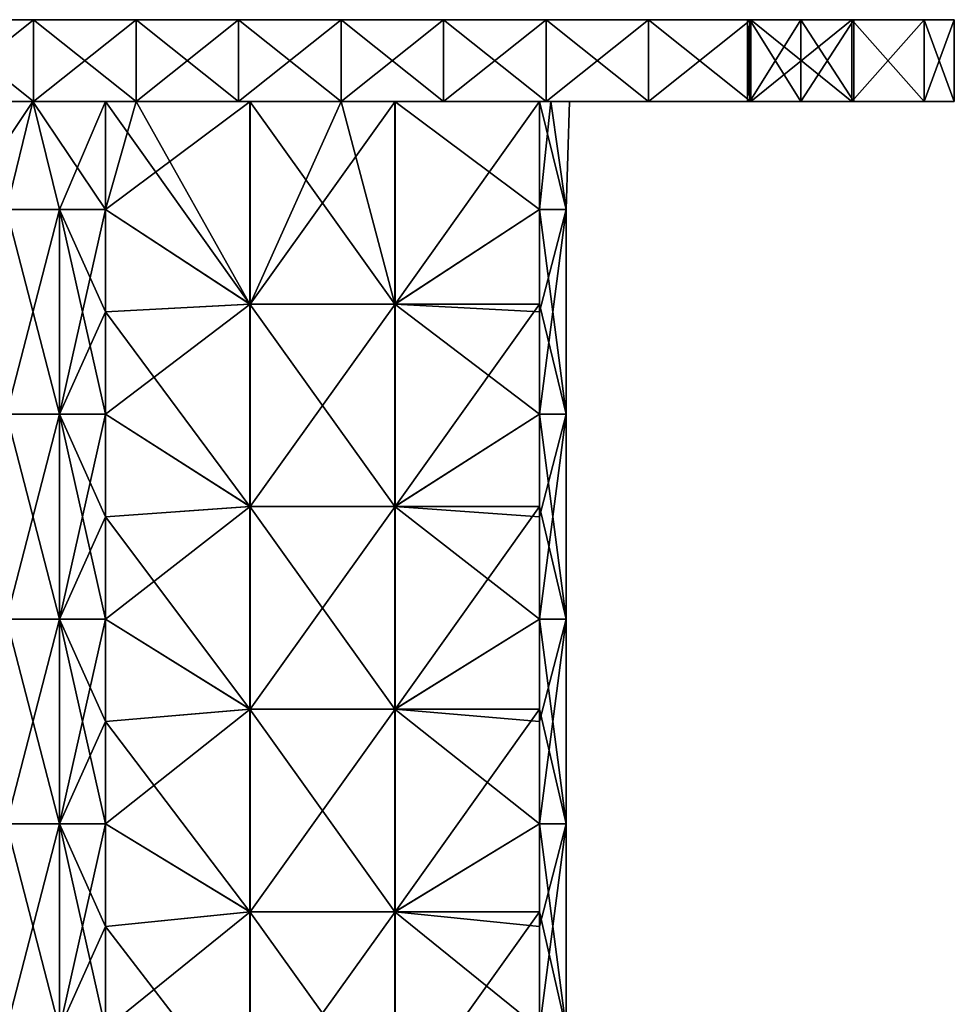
# Model space of a CAD drawing. Extents: x -90 to 138, y -1492 to 8.
# Tile 21 of 21: x -1 to 90, y -88 to 8. Entities that reach past the tile are written whole.
import ezdxf

# ---------------------------------------------------------------- set-up
doc = ezdxf.new("R2010")
doc.units = 0
doc.header["$LTSCALE"] = 65.185185
for name, color, linetype in [('1', 7, 'CONTINUOUS'), ('10', 7, 'CONTINUOUS'), ('13', 7, 'CONTINUOUS'), ('14', 7, 'CONTINUOUS'), ('15', 7, 'CONTINUOUS'), ('16', 7, 'CONTINUOUS'), ('2', 7, 'CONTINUOUS'), ('20', 7, 'CONTINUOUS'), ('24', 7, 'CONTINUOUS'), ('25', 7, 'CONTINUOUS'), ('26', 7, 'CONTINUOUS'), ('27', 7, 'CONTINUOUS'), ('6', 7, 'CONTINUOUS'), ('7', 7, 'CONTINUOUS'), ('8', 7, 'CONTINUOUS'), ('9', 7, 'CONTINUOUS')]:
    doc.layers.add(name, color=color, linetype=linetype)

msp = doc.modelspace()

# ---------------------------------------------------------------- linework, layer by layer
at = {"layer": '1', "linetype": 'CONTINUOUS'}
for points in [[(-9.94, 0, 90), (-9.94, 0, 75.543), (0.07, 0, 90), (-9.94, 0, 90)], [(-9.94, 0, 75.543), (-9.94, 0, 61.086), (10.08, 0, 75.496), (-9.94, 0, 75.543)], [(0.07, 0, 90), (-9.94, 0, 75.543), (10.08, 0, 90), (0.07, 0, 90)], [(10.08, 0, 90), (-9.94, 0, 75.543), (10.08, 0, 75.496), (10.08, 0, 90)], [(10.08, 0, 75.496), (-9.94, 0, 61.086), (10.08, 0, 60.992), (10.08, 0, 75.496)], [(10.08, 0, 60.992), (-9.94, 0, 61.086), (-7.071, 0, 49.497), (10.08, 0, 60.992)], [(10.08, 0, -75.496), (10.08, 0, -60.992), (-9.94, 0, -61.086), (10.08, 0, -75.496)], [(0.07, 0, -90), (10.08, 0, -75.496), (-9.94, 0, -90), (0.07, 0, -90)], [(-9.94, 0, -90), (10.08, 0, -75.496), (-9.94, 0, -75.543), (-9.94, 0, -90)], [(-9.94, 0, -75.543), (10.08, 0, -75.496), (-9.94, 0, -61.086), (-9.94, 0, -75.543)], [(-9.94, 0, -61.086), (10.08, 0, -60.992), (0, 0, -52.426), (-9.94, 0, -61.086)], [(-7.071, 0, -49.497), (-9.94, 0, -61.086), (0, 0, -52.426), (-7.071, 0, -49.497)], [(0, 0, 52.426), (10.08, 0, 60.992), (-7.071, 0, 49.497), (0, 0, 52.426)], [(7.071, 0, 49.497), (10.08, 0, 60.992), (0, 0, 52.426), (7.071, 0, 49.497)], [(0, 0, -52.426), (10.08, 0, -60.992), (7.071, 0, -49.497), (0, 0, -52.426)], [(10.08, 0, -90), (10.08, 0, -75.496), (0.07, 0, -90), (10.08, 0, -90)], [(10.08, 0, 46.489), (10.08, 0, 60.992), (7.071, 0, 49.497), (10.08, 0, 46.489)], [(10.08, 0, -60.992), (10.08, 0, -46.489), (7.071, 0, -49.497), (10.08, 0, -60.992)], [(10.08, 0, 90), (10.08, 0, 75.496), (20.09, 0, 90), (10.08, 0, 90)], [(10.08, 0, 75.496), (10.08, 0, 60.992), (30.1, 0, 74.117), (10.08, 0, 75.496)], [(20.09, 0, 90), (10.08, 0, 75.496), (30.1, 0, 90), (20.09, 0, 90)], [(30.1, 0, 90), (10.08, 0, 75.496), (30.1, 0, 74.117), (30.1, 0, 90)], [(10.08, 0, 60.992), (10.08, 0, 46.489), (30.1, 0, 58.234), (10.08, 0, 60.992)], [(30.1, 0, 74.117), (10.08, 0, 60.992), (30.1, 0, 58.234), (30.1, 0, 74.117)], [(30.1, 0, 58.234), (10.08, 0, 46.489), (30.1, 0, 42.351), (30.1, 0, 58.234)], [(30.1, 0, 42.351), (10.08, 0, 46.489), (21.213, 0, 35.355), (30.1, 0, 42.351)], [(30.1, 0, -74.117), (30.1, 0, -58.234), (10.08, 0, -60.992), (30.1, 0, -74.117)], [(20.09, 0, -90), (30.1, 0, -74.117), (10.08, 0, -90), (20.09, 0, -90)], [(10.08, 0, -90), (30.1, 0, -74.117), (10.08, 0, -75.496), (10.08, 0, -90)], [(10.08, 0, -75.496), (30.1, 0, -74.117), (10.08, 0, -60.992), (10.08, 0, -75.496)], [(30.1, 0, -58.234), (30.1, 0, -42.351), (10.08, 0, -46.489), (30.1, 0, -58.234)], [(10.08, 0, -60.992), (30.1, 0, -58.234), (10.08, 0, -46.489), (10.08, 0, -60.992)], [(10.08, 0, -46.489), (30.1, 0, -42.351), (21.199, 0, -35.369), (10.08, 0, -46.489)], [(30.1, 0, -90), (30.1, 0, -74.117), (20.09, 0, -90), (30.1, 0, -90)], [(30.1, 0, -42.351), (30.1, 0, -26.469), (21.199, 0, -35.369), (30.1, 0, -42.351)], [(30.1, 0, 26.469), (30.1, 0, 42.351), (21.213, 0, 35.355), (30.1, 0, 26.469)], [(30.1, 0, 90), (30.1, 0, 74.117), (40.11, 0, 90), (30.1, 0, 90)], [(30.1, 0, 74.117), (30.1, 0, 58.234), (50.12, 0, 73.114), (30.1, 0, 74.117)], [(40.11, 0, 90), (30.1, 0, 74.117), (50.12, 0, 90), (40.11, 0, 90)], [(50.12, 0, 90), (30.1, 0, 74.117), (50.12, 0, 73.114), (50.12, 0, 90)], [(30.1, 0, 58.234), (30.1, 0, 42.351), (50.12, 0, 56.227), (30.1, 0, 58.234)], [(50.12, 0, 73.114), (30.1, 0, 58.234), (50.12, 0, 56.227), (50.12, 0, 73.114)], [(30.1, 0, 42.351), (30.1, 0, 26.469), (50.12, 0, 39.341), (30.1, 0, 42.351)], [(50.12, 0, 56.227), (30.1, 0, 42.351), (50.12, 0, 39.341), (50.12, 0, 56.227)], [(50.12, 0, 39.341), (30.1, 0, 26.469), (50.12, 0, 22.454), (50.12, 0, 39.341)], [(50.12, 0, 22.454), (30.1, 0, 26.469), (35.369, 0, 21.199), (50.12, 0, 22.454)], [(50.12, 0, -73.114), (50.12, 0, -56.227), (30.1, 0, -58.234), (50.12, 0, -73.114)], [(40.11, 0, -90), (50.12, 0, -73.114), (30.1, 0, -90), (40.11, 0, -90)], [(30.1, 0, -90), (50.12, 0, -73.114), (30.1, 0, -74.117), (30.1, 0, -90)], [(30.1, 0, -74.117), (50.12, 0, -73.114), (30.1, 0, -58.234), (30.1, 0, -74.117)], [(50.12, 0, -56.227), (50.12, 0, -39.341), (30.1, 0, -42.351), (50.12, 0, -56.227)], [(30.1, 0, -58.234), (50.12, 0, -56.227), (30.1, 0, -42.351), (30.1, 0, -58.234)], [(50.12, 0, -39.341), (50.12, 0, -22.454), (30.1, 0, -26.469), (50.12, 0, -39.341)], [(30.1, 0, -42.351), (50.12, 0, -39.341), (30.1, 0, -26.469), (30.1, 0, -42.351)], [(30.1, 0, -26.469), (50.12, 0, -22.454), (35.355, 0, -21.213), (30.1, 0, -26.469)], [(35.355, 0, -21.213), (50.12, 0, -22.454), (49.497, 0, -7.071), (35.355, 0, -21.213)], [(49.497, 0, 7.071), (50.12, 0, 22.454), (35.369, 0, 21.199), (49.497, 0, 7.071)], [(50.12, 0, -90), (50.12, 0, -73.114), (40.11, 0, -90), (50.12, 0, -90)], [(50.574, 0, 5.798), (50.12, 0, 22.454), (49.497, 0, 7.071), (50.574, 0, 5.798)], [(50.12, 0, -22.454), (50.574, 0, -5.798), (49.497, 0, -7.071), (50.12, 0, -22.454)], [(50.12, 0, 90), (50.12, 0, 73.114), (60.13, 0, 90), (50.12, 0, 90)], [(50.12, 0, 73.114), (50.12, 0, 56.227), (69.804, 0, 72), (50.12, 0, 73.114)], [(60.13, 0, 90), (50.12, 0, 73.114), (70.14, 0, 90), (60.13, 0, 90)], [(70.14, 0, 90), (50.12, 0, 73.114), (70.019, 0, 78.345), (70.14, 0, 90)], [(70.019, 0, 78.345), (50.12, 0, 73.114), (69.804, 0, 78), (70.019, 0, 78.345)], [(69.804, 0, 78), (50.12, 0, 73.114), (69.804, 0, 72), (69.804, 0, 78)], [(50.12, 0, 56.227), (50.12, 0, 39.341), (70.14, 0, 53.854), (50.12, 0, 56.227)], [(69.804, 0, 72), (50.12, 0, 56.227), (70.019, 0, 71.655), (69.804, 0, 72)], [(70.019, 0, 71.655), (50.12, 0, 56.227), (70.14, 0, 53.854), (70.019, 0, 71.655)], [(50.12, 0, 39.341), (50.12, 0, 22.454), (70.14, 0, 35.903), (50.12, 0, 39.341)], [(70.14, 0, 53.854), (50.12, 0, 39.341), (70.14, 0, 35.903), (70.14, 0, 53.854)], [(50.12, 0, 22.454), (50.574, 0, 5.798), (70.14, 0, 17.951), (50.12, 0, 22.454)], [(70.14, 0, 35.903), (50.12, 0, 22.454), (70.14, 0, 17.951), (70.14, 0, 35.903)], [(70.14, 0, -35.903), (70.14, 0, -17.951), (50.12, 0, -22.454), (70.14, 0, -35.903)], [(50.12, 0, -22.454), (70.14, 0, -17.951), (50.574, 0, -5.798), (50.12, 0, -22.454)], [(70.14, 0, -53.854), (70.14, 0, -35.903), (50.12, 0, -39.341), (70.14, 0, -53.854)], [(50.12, 0, -39.341), (70.14, 0, -35.903), (50.12, 0, -22.454), (50.12, 0, -39.341)], [(70.019, 0, -71.655), (70.14, 0, -53.854), (50.12, 0, -56.227), (70.019, 0, -71.655)], [(50.12, 0, -56.227), (70.14, 0, -53.854), (50.12, 0, -39.341), (50.12, 0, -56.227)], [(69.804, 0, -72), (70.019, 0, -71.655), (50.12, 0, -73.114), (69.804, 0, -72)], [(50.12, 0, -73.114), (70.019, 0, -71.655), (50.12, 0, -56.227), (50.12, 0, -73.114)], [(69.804, 0, -78), (69.804, 0, -72), (50.12, 0, -73.114), (69.804, 0, -78)], [(70.019, 0, -78.345), (69.804, 0, -78), (50.12, 0, -90), (70.019, 0, -78.345)], [(50.12, 0, -90), (69.804, 0, -78), (50.12, 0, -73.114), (50.12, 0, -90)], [(60.13, 0, -90), (70.019, 0, -78.345), (50.12, 0, -90), (60.13, 0, -90)], [(70.14, 0, 17.951), (50.574, 0, 5.798), (52.426, 0), (70.14, 0, 17.951)], [(70.14, 0, -17.951), (70.14, 0), (50.574, 0, -5.798), (70.14, 0, -17.951)], [(50.574, 0, -5.798), (70.14, 0), (52.426, 0), (50.574, 0, -5.798)], [(70.14, 0), (70.14, 0, 17.951), (52.426, 0), (70.14, 0)], [(70.14, 0, -90), (70.019, 0, -78.345), (60.13, 0, -90), (70.14, 0, -90)], [(70.14, 0, 90), (70.019, 0, 78.345), (80, 0, 90), (70.14, 0, 90)], [(80, 0, 90), (70.019, 0, 78.345), (75, 0, 81), (80, 0, 90)], [(70.019, 0, 71.655), (70.14, 0, 53.854), (75, 0, 69), (70.019, 0, 71.655)], [(70.14, 0, -53.854), (70.019, 0, -71.655), (90, 0, -60), (70.14, 0, -53.854)], [(90, 0, -60), (70.019, 0, -71.655), (75, 0, -69), (90, 0, -60)], [(70.019, 0, -78.345), (70.14, 0, -90), (75, 0, -81), (70.019, 0, -78.345)], [(70.14, 0, 53.854), (70.14, 0, 35.903), (90, 0, 40), (70.14, 0, 53.854)], [(90, 0, 60), (70.14, 0, 53.854), (90, 0, 40), (90, 0, 60)], [(70.14, 0, 53.854), (90, 0, 60), (75, 0, 69), (70.14, 0, 53.854)], [(70.14, 0, 35.903), (70.14, 0, 17.951), (90, 0, 20), (70.14, 0, 35.903)], [(90, 0, 40), (70.14, 0, 35.903), (90, 0, 20), (90, 0, 40)], [(70.14, 0, 17.951), (70.14, 0), (90, 0, 20), (70.14, 0, 17.951)], [(70.14, 0), (70.14, 0, -17.951), (90, 0), (70.14, 0)], [(90, 0, 20), (70.14, 0), (90, 0), (90, 0, 20)], [(70.14, 0, -17.951), (70.14, 0, -35.903), (90, 0, -20), (70.14, 0, -17.951)], [(90, 0), (70.14, 0, -17.951), (90, 0, -20), (90, 0)], [(70.14, 0, -35.903), (70.14, 0, -53.854), (90, 0, -40), (70.14, 0, -35.903)], [(90, 0, -20), (70.14, 0, -35.903), (90, 0, -40), (90, 0, -20)], [(90, 0, -40), (70.14, 0, -53.854), (90, 0, -60), (90, 0, -40)], [(87.071, 0, -87.071), (70.14, 0, -90), (80, 0, -90), (87.071, 0, -87.071)], [(70.14, 0, -90), (87.071, 0, -87.071), (75, 0, -81), (70.14, 0, -90)], [(87.071, 0, 87.071), (80, 0, 90), (75, 0, 81), (87.071, 0, 87.071)], [(90, 0, 80), (87.071, 0, 87.071), (75, 0, 81), (90, 0, 80)], [(80.196, 0, 78), (90, 0, 80), (75, 0, 81), (80.196, 0, 78)], [(75, 0, 69), (90, 0, 60), (80.196, 0, 72), (75, 0, 69)], [(80.196, 0, -72), (90, 0, -60), (75, 0, -69), (80.196, 0, -72)], [(87.071, 0, -87.071), (90, 0, -80), (75, 0, -81), (87.071, 0, -87.071)], [(75, 0, -81), (90, 0, -80), (80.196, 0, -78), (75, 0, -81)], [(90, 0, 60), (90, 0, 80), (80.196, 0, 72), (90, 0, 60)], [(80.196, 0, 72), (90, 0, 80), (80.196, 0, 78), (80.196, 0, 72)], [(90, 0, -80), (90, 0, -60), (80.196, 0, -78), (90, 0, -80)], [(80.196, 0, -78), (90, 0, -60), (80.196, 0, -72), (80.196, 0, -78)]]:
    msp.add_3dface(points, dxfattribs=at)
at = {"layer": '10', "linetype": 'CONTINUOUS'}
for points in [[(0.07, 0, -90), (-9.94, 0, -90), (0.07, 8, -90), (0.07, 0, -90)], [(0.07, 8, -90), (-9.94, 0, -90), (-9.94, 8, -90), (0.07, 8, -90)], [(10.08, 0, -90), (0.07, 0, -90), (10.08, 8, -90), (10.08, 0, -90)], [(10.08, 8, -90), (0.07, 0, -90), (0.07, 8, -90), (10.08, 8, -90)], [(20.09, 0, -90), (10.08, 0, -90), (20.09, 8, -90), (20.09, 0, -90)], [(20.09, 8, -90), (10.08, 0, -90), (10.08, 8, -90), (20.09, 8, -90)], [(30.1, 0, -90), (20.09, 0, -90), (30.1, 8, -90), (30.1, 0, -90)], [(30.1, 8, -90), (20.09, 0, -90), (20.09, 8, -90), (30.1, 8, -90)], [(40.11, 0, -90), (30.1, 0, -90), (40.11, 8, -90), (40.11, 0, -90)], [(40.11, 8, -90), (30.1, 0, -90), (30.1, 8, -90), (40.11, 8, -90)], [(50.12, 0, -90), (40.11, 0, -90), (50.12, 8, -90), (50.12, 0, -90)], [(50.12, 8, -90), (40.11, 0, -90), (40.11, 8, -90), (50.12, 8, -90)], [(60.13, 0, -90), (50.12, 0, -90), (60.13, 8, -90), (60.13, 0, -90)], [(60.13, 8, -90), (50.12, 0, -90), (50.12, 8, -90), (60.13, 8, -90)], [(70.14, 0, -90), (60.13, 0, -90), (70.14, 8, -90), (70.14, 0, -90)], [(70.14, 8, -90), (60.13, 0, -90), (60.13, 8, -90), (70.14, 8, -90)], [(80, 0, -90), (70.14, 0, -90), (80, 8, -90), (80, 0, -90)], [(80, 8, -90), (70.14, 0, -90), (70.14, 8, -90), (80, 8, -90)]]:
    msp.add_3dface(points, dxfattribs=at)
at = {"layer": '13', "linetype": 'CONTINUOUS'}
for points in [[(75, 0, -81), (80.196, 0, -78), (75, 8, -81), (75, 0, -81)], [(80.196, 0, -78), (80.196, 8, -78), (75, 8, -81), (80.196, 0, -78)], [(80.196, 0, -72), (75, 0, -69), (80.196, 8, -72), (80.196, 0, -72)], [(75, 0, -69), (75, 8, -69), (80.196, 8, -72), (75, 0, -69)], [(80.196, 0, -78), (80.196, 0, -72), (80.196, 8, -78), (80.196, 0, -78)], [(80.196, 0, -72), (80.196, 8, -72), (80.196, 8, -78), (80.196, 0, -72)]]:
    msp.add_3dface(points, dxfattribs=at)
at = {"layer": '14', "linetype": 'CONTINUOUS'}
for points in [[(70.019, 0, -71.655), (69.804, 0, -72), (70.019, 8, -71.655), (70.019, 0, -71.655)], [(69.804, 0, -72), (69.804, 0, -78), (69.804, 8, -72), (69.804, 0, -72)], [(70.019, 8, -71.655), (69.804, 0, -72), (69.804, 8, -72), (70.019, 8, -71.655)], [(69.804, 0, -78), (70.019, 0, -78.345), (69.804, 8, -78), (69.804, 0, -78)], [(69.804, 0, -78), (69.804, 8, -78), (69.804, 8, -72), (69.804, 0, -78)], [(70.019, 0, -78.345), (70.019, 8, -78.345), (69.804, 8, -78), (70.019, 0, -78.345)], [(75, 0, -69), (70.019, 0, -71.655), (75, 8, -69), (75, 0, -69)], [(70.019, 0, -71.655), (70.019, 8, -71.655), (75, 8, -69), (70.019, 0, -71.655)], [(70.019, 0, -78.345), (75, 0, -81), (70.019, 8, -78.345), (70.019, 0, -78.345)], [(75, 0, -81), (75, 8, -81), (70.019, 8, -78.345), (75, 0, -81)]]:
    msp.add_3dface(points, dxfattribs=at)
at = {"layer": '15', "linetype": 'CONTINUOUS'}
for points in [[(70.019, 0, 78.345), (69.804, 0, 78), (70.019, 8, 78.345), (70.019, 0, 78.345)], [(69.804, 0, 78), (69.804, 0, 72), (69.804, 8, 78), (69.804, 0, 78)], [(70.019, 8, 78.345), (69.804, 0, 78), (69.804, 8, 78), (70.019, 8, 78.345)], [(69.804, 0, 72), (70.019, 0, 71.655), (69.804, 8, 72), (69.804, 0, 72)], [(69.804, 0, 72), (69.804, 8, 72), (69.804, 8, 78), (69.804, 0, 72)], [(70.019, 0, 71.655), (70.019, 8, 71.655), (69.804, 8, 72), (70.019, 0, 71.655)], [(75, 0, 81), (70.019, 0, 78.345), (75, 8, 81), (75, 0, 81)], [(70.019, 0, 78.345), (70.019, 8, 78.345), (75, 8, 81), (70.019, 0, 78.345)], [(70.019, 0, 71.655), (75, 0, 69), (70.019, 8, 71.655), (70.019, 0, 71.655)], [(75, 0, 69), (75, 8, 69), (70.019, 8, 71.655), (75, 0, 69)]]:
    msp.add_3dface(points, dxfattribs=at)
at = {"layer": '16', "linetype": 'CONTINUOUS'}
for points in [[(75, 0, 69), (80.196, 0, 72), (75, 8, 69), (75, 0, 69)], [(80.196, 0, 72), (80.196, 8, 72), (75, 8, 69), (80.196, 0, 72)], [(80.196, 0, 78), (75, 0, 81), (80.196, 8, 78), (80.196, 0, 78)], [(75, 0, 81), (75, 8, 81), (80.196, 8, 78), (75, 0, 81)], [(80.196, 0, 72), (80.196, 0, 78), (80.196, 8, 72), (80.196, 0, 72)], [(80.196, 0, 78), (80.196, 8, 78), (80.196, 8, 72), (80.196, 0, 78)]]:
    msp.add_3dface(points, dxfattribs=at)
at = {"layer": '2', "linetype": 'CONTINUOUS'}
for points in [[(10.08, 8, 72), (10.08, 8, 54), (-9.94, 8, 72), (10.08, 8, 72)], [(0.07, 8, 90), (10.08, 8, 72), (-9.94, 8, 90), (0.07, 8, 90)], [(-9.94, 8, 90), (10.08, 8, 72), (-9.94, 8, 72), (-9.94, 8, 90)], [(10.08, 8, 54), (10.08, 8, 36), (-9.94, 8, 54), (10.08, 8, 54)], [(-9.94, 8, 72), (10.08, 8, 54), (-9.94, 8, 54), (-9.94, 8, 72)], [(10.08, 8, 36), (10.08, 8, 18), (-9.94, 8, 36), (10.08, 8, 36)], [(-9.94, 8, 54), (10.08, 8, 36), (-9.94, 8, 36), (-9.94, 8, 54)], [(10.08, 8, 18), (10.08, 8), (-9.94, 8, 18), (10.08, 8, 18)], [(-9.94, 8, 36), (10.08, 8, 18), (-9.94, 8, 18), (-9.94, 8, 36)], [(10.08, 8), (10.08, 8, -18), (-9.94, 8), (10.08, 8)], [(-9.94, 8, 18), (10.08, 8), (-9.94, 8), (-9.94, 8, 18)], [(10.08, 8, -18), (10.08, 8, -36), (-9.94, 8, -18), (10.08, 8, -18)], [(-9.94, 8), (10.08, 8, -18), (-9.94, 8, -18), (-9.94, 8)], [(10.08, 8, -36), (10.08, 8, -54), (-9.94, 8, -36), (10.08, 8, -36)], [(-9.94, 8, -18), (10.08, 8, -36), (-9.94, 8, -36), (-9.94, 8, -18)], [(10.08, 8, -54), (10.08, 8, -72), (-9.94, 8, -54), (10.08, 8, -54)], [(-9.94, 8, -36), (10.08, 8, -54), (-9.94, 8, -54), (-9.94, 8, -36)], [(10.08, 8, -72), (10.08, 8, -90), (-9.94, 8, -72), (10.08, 8, -72)], [(-9.94, 8, -54), (10.08, 8, -72), (-9.94, 8, -72), (-9.94, 8, -54)], [(10.08, 8, -90), (0.07, 8, -90), (-9.94, 8, -72), (10.08, 8, -90)], [(-9.94, 8, -72), (0.07, 8, -90), (-9.94, 8, -90), (-9.94, 8, -72)], [(10.08, 8, 90), (10.08, 8, 72), (0.07, 8, 90), (10.08, 8, 90)], [(30.1, 8, 72), (30.1, 8, 54), (10.08, 8, 72), (30.1, 8, 72)], [(20.09, 8, 90), (30.1, 8, 72), (10.08, 8, 90), (20.09, 8, 90)], [(10.08, 8, 90), (30.1, 8, 72), (10.08, 8, 72), (10.08, 8, 90)], [(30.1, 8, 54), (30.1, 8, 36), (10.08, 8, 54), (30.1, 8, 54)], [(10.08, 8, 72), (30.1, 8, 54), (10.08, 8, 54), (10.08, 8, 72)], [(30.1, 8, 36), (30.1, 8, 18), (10.08, 8, 36), (30.1, 8, 36)], [(10.08, 8, 54), (30.1, 8, 36), (10.08, 8, 36), (10.08, 8, 54)], [(30.1, 8, 18), (30.1, 8), (10.08, 8, 18), (30.1, 8, 18)], [(10.08, 8, 36), (30.1, 8, 18), (10.08, 8, 18), (10.08, 8, 36)], [(30.1, 8), (30.1, 8, -18), (10.08, 8), (30.1, 8)], [(10.08, 8, 18), (30.1, 8), (10.08, 8), (10.08, 8, 18)], [(30.1, 8, -18), (30.1, 8, -36), (10.08, 8, -18), (30.1, 8, -18)], [(10.08, 8), (30.1, 8, -18), (10.08, 8, -18), (10.08, 8)], [(30.1, 8, -36), (30.1, 8, -54), (10.08, 8, -36), (30.1, 8, -36)], [(10.08, 8, -18), (30.1, 8, -36), (10.08, 8, -36), (10.08, 8, -18)], [(30.1, 8, -54), (30.1, 8, -72), (10.08, 8, -54), (30.1, 8, -54)], [(10.08, 8, -36), (30.1, 8, -54), (10.08, 8, -54), (10.08, 8, -36)], [(30.1, 8, -72), (30.1, 8, -90), (10.08, 8, -72), (30.1, 8, -72)], [(10.08, 8, -54), (30.1, 8, -72), (10.08, 8, -72), (10.08, 8, -54)], [(30.1, 8, -90), (20.09, 8, -90), (10.08, 8, -72), (30.1, 8, -90)], [(10.08, 8, -72), (20.09, 8, -90), (10.08, 8, -90), (10.08, 8, -72)], [(30.1, 8, 90), (30.1, 8, 72), (20.09, 8, 90), (30.1, 8, 90)], [(50.12, 8, 72), (50.12, 8, 54), (30.1, 8, 72), (50.12, 8, 72)], [(40.11, 8, 90), (50.12, 8, 72), (30.1, 8, 90), (40.11, 8, 90)], [(30.1, 8, 90), (50.12, 8, 72), (30.1, 8, 72), (30.1, 8, 90)], [(50.12, 8, 54), (50.12, 8, 36), (30.1, 8, 54), (50.12, 8, 54)], [(30.1, 8, 72), (50.12, 8, 54), (30.1, 8, 54), (30.1, 8, 72)], [(50.12, 8, 36), (50.12, 8, 18), (30.1, 8, 36), (50.12, 8, 36)], [(30.1, 8, 54), (50.12, 8, 36), (30.1, 8, 36), (30.1, 8, 54)], [(50.12, 8, 18), (50.12, 8), (30.1, 8, 18), (50.12, 8, 18)], [(30.1, 8, 36), (50.12, 8, 18), (30.1, 8, 18), (30.1, 8, 36)], [(50.12, 8), (50.12, 8, -18), (30.1, 8), (50.12, 8)], [(30.1, 8, 18), (50.12, 8), (30.1, 8), (30.1, 8, 18)], [(50.12, 8, -18), (50.12, 8, -36), (30.1, 8, -18), (50.12, 8, -18)], [(30.1, 8), (50.12, 8, -18), (30.1, 8, -18), (30.1, 8)], [(50.12, 8, -36), (50.12, 8, -54), (30.1, 8, -36), (50.12, 8, -36)], [(30.1, 8, -18), (50.12, 8, -36), (30.1, 8, -36), (30.1, 8, -18)], [(50.12, 8, -54), (50.12, 8, -72), (30.1, 8, -54), (50.12, 8, -54)], [(30.1, 8, -36), (50.12, 8, -54), (30.1, 8, -54), (30.1, 8, -36)], [(50.12, 8, -72), (50.12, 8, -90), (30.1, 8, -72), (50.12, 8, -72)], [(30.1, 8, -54), (50.12, 8, -72), (30.1, 8, -72), (30.1, 8, -54)], [(50.12, 8, -90), (40.11, 8, -90), (30.1, 8, -72), (50.12, 8, -90)], [(30.1, 8, -72), (40.11, 8, -90), (30.1, 8, -90), (30.1, 8, -72)], [(50.12, 8, 90), (50.12, 8, 72), (40.11, 8, 90), (50.12, 8, 90)], [(70.019, 8, 78.345), (69.804, 8, 78), (50.12, 8, 90), (70.019, 8, 78.345)], [(60.13, 8, 90), (70.019, 8, 78.345), (50.12, 8, 90), (60.13, 8, 90)], [(70.019, 8, 71.655), (70.14, 8, 53.854), (50.12, 8, 54), (70.019, 8, 71.655)], [(69.804, 8, 72), (70.019, 8, 71.655), (50.12, 8, 72), (69.804, 8, 72)], [(50.12, 8, 72), (70.019, 8, 71.655), (50.12, 8, 54), (50.12, 8, 72)], [(70.14, 8, 53.854), (70.14, 8, 35.903), (50.12, 8, 36), (70.14, 8, 53.854)], [(50.12, 8, 54), (70.14, 8, 53.854), (50.12, 8, 36), (50.12, 8, 54)], [(70.14, 8, 35.903), (70.14, 8, 17.951), (50.12, 8, 18), (70.14, 8, 35.903)], [(50.12, 8, 36), (70.14, 8, 35.903), (50.12, 8, 18), (50.12, 8, 36)], [(70.14, 8, 17.951), (70.14, 8), (50.12, 8, 18), (70.14, 8, 17.951)], [(70.14, 8), (70.14, 8, -17.951), (50.12, 8), (70.14, 8)], [(50.12, 8, 18), (70.14, 8), (50.12, 8), (50.12, 8, 18)], [(70.14, 8, -17.951), (70.14, 8, -35.903), (50.12, 8, -18), (70.14, 8, -17.951)], [(50.12, 8), (70.14, 8, -17.951), (50.12, 8, -18), (50.12, 8)], [(70.14, 8, -35.903), (70.14, 8, -53.854), (50.12, 8, -36), (70.14, 8, -35.903)], [(50.12, 8, -18), (70.14, 8, -35.903), (50.12, 8, -36), (50.12, 8, -18)], [(70.14, 8, -53.854), (70.019, 8, -71.655), (50.12, 8, -54), (70.14, 8, -53.854)], [(50.12, 8, -36), (70.14, 8, -53.854), (50.12, 8, -54), (50.12, 8, -36)], [(70.019, 8, -71.655), (69.804, 8, -72), (50.12, 8, -54), (70.019, 8, -71.655)], [(70.019, 8, -78.345), (70.14, 8, -90), (50.12, 8, -72), (70.019, 8, -78.345)], [(69.804, 8, -78), (70.019, 8, -78.345), (50.12, 8, -72), (69.804, 8, -78)], [(70.14, 8, -90), (60.13, 8, -90), (50.12, 8, -72), (70.14, 8, -90)], [(50.12, 8, -72), (60.13, 8, -90), (50.12, 8, -90), (50.12, 8, -72)], [(69.804, 8, -72), (69.804, 8, -78), (50.12, 8, -72), (69.804, 8, -72)], [(50.12, 8, -54), (69.804, 8, -72), (50.12, 8, -72), (50.12, 8, -54)], [(69.804, 8, 78), (69.804, 8, 72), (50.12, 8, 90), (69.804, 8, 78)], [(50.12, 8, 90), (69.804, 8, 72), (50.12, 8, 72), (50.12, 8, 90)], [(70.14, 8, 90), (70.019, 8, 78.345), (60.13, 8, 90), (70.14, 8, 90)], [(75, 8, -81), (80, 8, -90), (70.019, 8, -78.345), (75, 8, -81)], [(70.019, 8, -78.345), (80, 8, -90), (70.14, 8, -90), (70.019, 8, -78.345)], [(75, 8, 69), (90, 8, 60), (70.019, 8, 71.655), (75, 8, 69)], [(70.019, 8, 71.655), (90, 8, 60), (70.14, 8, 53.854), (70.019, 8, 71.655)], [(70.019, 8, 78.345), (70.14, 8, 90), (75, 8, 81), (70.019, 8, 78.345)], [(70.019, 8, -71.655), (70.14, 8, -53.854), (75, 8, -69), (70.019, 8, -71.655)], [(90, 8, -40), (90, 8, -60), (70.14, 8, -53.854), (90, 8, -40)], [(70.14, 8, -53.854), (90, 8, -60), (75, 8, -69), (70.14, 8, -53.854)], [(90, 8, -20), (90, 8, -40), (70.14, 8, -35.903), (90, 8, -20)], [(70.14, 8, -35.903), (90, 8, -40), (70.14, 8, -53.854), (70.14, 8, -35.903)], [(90, 8), (90, 8, -20), (70.14, 8), (90, 8)], [(70.14, 8), (90, 8, -20), (70.14, 8, -17.951), (70.14, 8)], [(70.14, 8, -17.951), (90, 8, -20), (70.14, 8, -35.903), (70.14, 8, -17.951)], [(90, 8, 20), (90, 8), (70.14, 8, 17.951), (90, 8, 20)], [(70.14, 8, 17.951), (90, 8), (70.14, 8), (70.14, 8, 17.951)], [(90, 8, 40), (90, 8, 20), (70.14, 8, 35.903), (90, 8, 40)], [(70.14, 8, 35.903), (90, 8, 20), (70.14, 8, 17.951), (70.14, 8, 35.903)], [(90, 8, 60), (90, 8, 40), (70.14, 8, 53.854), (90, 8, 60)], [(70.14, 8, 53.854), (90, 8, 40), (70.14, 8, 35.903), (70.14, 8, 53.854)], [(80, 8, 90), (87.071, 8, 87.071), (70.14, 8, 90), (80, 8, 90)], [(70.14, 8, 90), (87.071, 8, 87.071), (75, 8, 81), (70.14, 8, 90)], [(87.071, 8, -87.071), (80, 8, -90), (75, 8, -81), (87.071, 8, -87.071)], [(90, 8, -80), (87.071, 8, -87.071), (75, 8, -81), (90, 8, -80)], [(80.196, 8, -78), (90, 8, -80), (75, 8, -81), (80.196, 8, -78)], [(75, 8, -69), (90, 8, -60), (80.196, 8, -72), (75, 8, -69)], [(80.196, 8, 72), (90, 8, 60), (75, 8, 69), (80.196, 8, 72)], [(87.071, 8, 87.071), (90, 8, 80), (75, 8, 81), (87.071, 8, 87.071)], [(75, 8, 81), (90, 8, 80), (80.196, 8, 78), (75, 8, 81)], [(90, 8, -60), (90, 8, -80), (80.196, 8, -72), (90, 8, -60)], [(80.196, 8, -72), (90, 8, -80), (80.196, 8, -78), (80.196, 8, -72)], [(90, 8, 80), (90, 8, 60), (80.196, 8, 78), (90, 8, 80)], [(80.196, 8, 78), (90, 8, 60), (80.196, 8, 72), (80.196, 8, 78)]]:
    msp.add_3dface(points, dxfattribs=at)
at = {"layer": '20', "linetype": 'CONTINUOUS'}
for points in [[(-7.071, 0, -49.497), (0, 0, -52.426), (-7.071, -10.54, -49.497), (-7.071, 0, -49.497)], [(-7.071, -10.54, -49.497), (0, 0, -52.426), (-2.588, -10.54, -52.086), (-7.071, -10.54, -49.497)], [(-2.588, -10.54, -52.086), (0, 0, -52.426), (2.588, -10.54, -52.086), (-2.588, -10.54, -52.086)], [(0, 0, -52.426), (7.071, 0, -49.497), (2.588, -10.54, -52.086), (0, 0, -52.426)], [(2.588, -10.54, -52.086), (7.071, 0, -49.497), (7.071, -10.54, -49.497), (2.588, -10.54, -52.086)], [(-2.588, -10.54, -52.086), (2.588, -10.54, -52.086), (-2.588, -30.56, -52.086), (-2.588, -10.54, -52.086)], [(-2.588, -30.56, -52.086), (2.588, -10.54, -52.086), (2.588, -30.56, -52.086), (-2.588, -30.56, -52.086)], [(2.588, -10.54, -52.086), (7.071, -10.54, -49.497), (2.588, -30.56, -52.086), (2.588, -10.54, -52.086)], [(7.071, -10.54, -49.497), (7.071, -20.55, -49.497), (2.588, -30.56, -52.086), (7.071, -10.54, -49.497)], [(2.588, -30.56, -52.086), (7.071, -20.55, -49.497), (7.071, -30.56, -49.497), (2.588, -30.56, -52.086)], [(-2.588, -30.56, -52.086), (2.588, -30.56, -52.086), (-2.588, -50.58, -52.086), (-2.588, -30.56, -52.086)], [(-2.588, -50.58, -52.086), (2.588, -30.56, -52.086), (2.588, -50.58, -52.086), (-2.588, -50.58, -52.086)], [(2.588, -30.56, -52.086), (7.071, -30.56, -49.497), (2.588, -50.58, -52.086), (2.588, -30.56, -52.086)], [(7.071, -30.56, -49.497), (7.071, -40.57, -49.497), (2.588, -50.58, -52.086), (7.071, -30.56, -49.497)], [(2.588, -50.58, -52.086), (7.071, -40.57, -49.497), (7.071, -50.58, -49.497), (2.588, -50.58, -52.086)], [(-2.588, -50.58, -52.086), (2.588, -50.58, -52.086), (-2.588, -70.6, -52.086), (-2.588, -50.58, -52.086)], [(-2.588, -70.6, -52.086), (2.588, -50.58, -52.086), (2.588, -70.6, -52.086), (-2.588, -70.6, -52.086)], [(2.588, -50.58, -52.086), (7.071, -50.58, -49.497), (2.588, -70.6, -52.086), (2.588, -50.58, -52.086)], [(7.071, -50.58, -49.497), (7.071, -60.59, -49.497), (2.588, -70.6, -52.086), (7.071, -50.58, -49.497)], [(2.588, -70.6, -52.086), (7.071, -60.59, -49.497), (7.071, -70.6, -49.497), (2.588, -70.6, -52.086)], [(-2.588, -70.6, -52.086), (2.588, -70.6, -52.086), (-2.588, -90.62, -52.086), (-2.588, -70.6, -52.086)], [(-2.588, -90.62, -52.086), (2.588, -70.6, -52.086), (2.588, -90.62, -52.086), (-2.588, -90.62, -52.086)], [(2.588, -70.6, -52.086), (7.071, -70.6, -49.497), (2.588, -90.62, -52.086), (2.588, -70.6, -52.086)], [(7.071, -70.6, -49.497), (7.071, -80.61, -49.497), (2.588, -90.62, -52.086), (7.071, -70.6, -49.497)], [(2.588, -90.62, -52.086), (7.071, -80.61, -49.497), (7.071, -90.62, -49.497), (2.588, -90.62, -52.086)]]:
    msp.add_3dface(points, dxfattribs=at)
at = {"layer": '24', "linetype": 'CONTINUOUS'}
for points in [[(0, 0, 52.426), (-7.071, 0, 49.497), (-2.588, -10.54, 52.086), (0, 0, 52.426)], [(2.588, -10.54, 52.086), (0, 0, 52.426), (-2.588, -10.54, 52.086), (2.588, -10.54, 52.086)], [(7.071, 0, 49.497), (0, 0, 52.426), (7.071, -10.54, 49.497), (7.071, 0, 49.497)], [(7.071, -10.54, 49.497), (0, 0, 52.426), (2.588, -10.54, 52.086), (7.071, -10.54, 49.497)], [(2.588, -10.54, 52.086), (-2.588, -10.54, 52.086), (2.588, -30.56, 52.086), (2.588, -10.54, 52.086)], [(2.588, -30.56, 52.086), (-2.588, -10.54, 52.086), (-2.588, -30.56, 52.086), (2.588, -30.56, 52.086)], [(7.071, -10.54, 49.497), (2.588, -10.54, 52.086), (7.071, -20.55, 49.497), (7.071, -10.54, 49.497)], [(7.071, -20.55, 49.497), (2.588, -10.54, 52.086), (7.071, -30.56, 49.497), (7.071, -20.55, 49.497)], [(7.071, -30.56, 49.497), (2.588, -10.54, 52.086), (2.588, -30.56, 52.086), (7.071, -30.56, 49.497)], [(2.588, -30.56, 52.086), (-2.588, -30.56, 52.086), (2.588, -50.58, 52.086), (2.588, -30.56, 52.086)], [(2.588, -50.58, 52.086), (-2.588, -30.56, 52.086), (-2.588, -50.58, 52.086), (2.588, -50.58, 52.086)], [(7.071, -30.56, 49.497), (2.588, -30.56, 52.086), (7.071, -40.57, 49.497), (7.071, -30.56, 49.497)], [(7.071, -40.57, 49.497), (2.588, -30.56, 52.086), (7.071, -50.58, 49.497), (7.071, -40.57, 49.497)], [(7.071, -50.58, 49.497), (2.588, -30.56, 52.086), (2.588, -50.58, 52.086), (7.071, -50.58, 49.497)], [(2.588, -50.58, 52.086), (-2.588, -50.58, 52.086), (2.588, -70.6, 52.086), (2.588, -50.58, 52.086)], [(2.588, -70.6, 52.086), (-2.588, -50.58, 52.086), (-2.588, -70.6, 52.086), (2.588, -70.6, 52.086)], [(7.071, -50.58, 49.497), (2.588, -50.58, 52.086), (7.071, -60.59, 49.497), (7.071, -50.58, 49.497)], [(7.071, -60.59, 49.497), (2.588, -50.58, 52.086), (7.071, -70.6, 49.497), (7.071, -60.59, 49.497)], [(7.071, -70.6, 49.497), (2.588, -50.58, 52.086), (2.588, -70.6, 52.086), (7.071, -70.6, 49.497)], [(2.588, -70.6, 52.086), (-2.588, -70.6, 52.086), (2.588, -90.62, 52.086), (2.588, -70.6, 52.086)], [(2.588, -90.62, 52.086), (-2.588, -70.6, 52.086), (-2.588, -90.62, 52.086), (2.588, -90.62, 52.086)], [(7.071, -70.6, 49.497), (2.588, -70.6, 52.086), (7.071, -80.61, 49.497), (7.071, -70.6, 49.497)], [(7.071, -80.61, 49.497), (2.588, -70.6, 52.086), (7.071, -90.62, 49.497), (7.071, -80.61, 49.497)], [(7.071, -90.62, 49.497), (2.588, -70.6, 52.086), (2.588, -90.62, 52.086), (7.071, -90.62, 49.497)]]:
    msp.add_3dface(points, dxfattribs=at)
at = {"layer": '25', "linetype": 'CONTINUOUS'}
for points in [[(10.08, 0, 46.489), (7.071, 0, 49.497), (7.071, -10.54, 49.497), (10.08, 0, 46.489)], [(21.213, 0, 35.355), (10.08, 0, 46.489), (7.071, -10.54, 49.497), (21.213, 0, 35.355)], [(21.213, 0, 35.355), (7.071, -10.54, 49.497), (21.213, -19.794, 35.355), (21.213, 0, 35.355)], [(30.1, 0, 26.469), (21.213, 0, 35.355), (21.213, -19.794, 35.355), (30.1, 0, 26.469)], [(35.369, 0, 21.199), (30.1, 0, 26.469), (21.213, -19.794, 35.355), (35.369, 0, 21.199)], [(35.369, 0, 21.199), (21.213, -19.794, 35.355), (35.369, -19.794, 21.199), (35.369, 0, 21.199)], [(49.497, 0, 7.071), (35.369, 0, 21.199), (35.369, -19.794, 21.199), (49.497, 0, 7.071)], [(49.497, 0, 7.071), (35.369, -19.794, 21.199), (49.497, -10.54, 7.071), (49.497, 0, 7.071)], [(7.071, -10.54, 49.497), (7.071, -20.55, 49.497), (21.213, -19.794, 35.355), (7.071, -10.54, 49.497)], [(49.497, -10.54, 7.071), (35.369, -19.794, 21.199), (49.497, -19.794, 7.071), (49.497, -10.54, 7.071)], [(7.071, -20.55, 49.497), (7.071, -30.56, 49.497), (21.213, -19.794, 35.355), (7.071, -20.55, 49.497)], [(21.213, -19.794, 35.355), (7.071, -30.56, 49.497), (21.213, -39.587, 35.355), (21.213, -19.794, 35.355)], [(21.213, -19.794, 35.355), (21.213, -39.587, 35.355), (35.369, -19.794, 21.199), (21.213, -19.794, 35.355)], [(35.369, -19.794, 21.199), (21.213, -39.587, 35.355), (35.369, -39.587, 21.199), (35.369, -19.794, 21.199)], [(35.369, -19.794, 21.199), (35.369, -39.587, 21.199), (49.497, -19.794, 7.071), (35.369, -19.794, 21.199)], [(49.497, -19.794, 7.071), (35.369, -39.587, 21.199), (49.497, -30.56, 7.071), (49.497, -19.794, 7.071)], [(7.071, -30.56, 49.497), (7.071, -40.57, 49.497), (21.213, -39.587, 35.355), (7.071, -30.56, 49.497)], [(49.497, -30.56, 7.071), (35.369, -39.587, 21.199), (49.497, -39.587, 7.071), (49.497, -30.56, 7.071)], [(7.071, -40.57, 49.497), (7.071, -50.58, 49.497), (21.213, -39.587, 35.355), (7.071, -40.57, 49.497)], [(21.213, -39.587, 35.355), (7.071, -50.58, 49.497), (21.213, -59.381, 35.355), (21.213, -39.587, 35.355)], [(21.213, -39.587, 35.355), (21.213, -59.381, 35.355), (35.369, -39.587, 21.199), (21.213, -39.587, 35.355)], [(35.369, -39.587, 21.199), (21.213, -59.381, 35.355), (35.369, -59.381, 21.199), (35.369, -39.587, 21.199)], [(35.369, -39.587, 21.199), (35.369, -59.381, 21.199), (49.497, -39.587, 7.071), (35.369, -39.587, 21.199)], [(49.497, -39.587, 7.071), (35.369, -59.381, 21.199), (49.497, -50.58, 7.071), (49.497, -39.587, 7.071)], [(7.071, -50.58, 49.497), (7.071, -60.59, 49.497), (21.213, -59.381, 35.355), (7.071, -50.58, 49.497)], [(49.497, -50.58, 7.071), (35.369, -59.381, 21.199), (49.497, -59.381, 7.071), (49.497, -50.58, 7.071)], [(7.071, -60.59, 49.497), (7.071, -70.6, 49.497), (21.213, -59.381, 35.355), (7.071, -60.59, 49.497)], [(21.213, -59.381, 35.355), (7.071, -70.6, 49.497), (21.213, -79.175, 35.355), (21.213, -59.381, 35.355)], [(21.213, -59.381, 35.355), (21.213, -79.175, 35.355), (35.369, -59.381, 21.199), (21.213, -59.381, 35.355)], [(35.369, -59.381, 21.199), (21.213, -79.175, 35.355), (35.369, -79.175, 21.199), (35.369, -59.381, 21.199)], [(35.369, -59.381, 21.199), (35.369, -79.175, 21.199), (49.497, -59.381, 7.071), (35.369, -59.381, 21.199)], [(49.497, -59.381, 7.071), (35.369, -79.175, 21.199), (49.497, -70.6, 7.071), (49.497, -59.381, 7.071)], [(7.071, -70.6, 49.497), (7.071, -80.61, 49.497), (21.213, -79.175, 35.355), (7.071, -70.6, 49.497)], [(49.497, -70.6, 7.071), (35.369, -79.175, 21.199), (49.497, -79.175, 7.071), (49.497, -70.6, 7.071)], [(7.071, -80.61, 49.497), (7.071, -90.62, 49.497), (21.213, -79.175, 35.355), (7.071, -80.61, 49.497)], [(21.213, -79.175, 35.355), (7.071, -90.62, 49.497), (21.213, -98.968, 35.355), (21.213, -79.175, 35.355)], [(21.213, -79.175, 35.355), (21.213, -98.968, 35.355), (35.369, -79.175, 21.199), (21.213, -79.175, 35.355)], [(35.369, -79.175, 21.199), (21.213, -98.968, 35.355), (35.369, -98.968, 21.199), (35.369, -79.175, 21.199)], [(35.369, -79.175, 21.199), (35.369, -98.968, 21.199), (49.497, -79.175, 7.071), (35.369, -79.175, 21.199)], [(49.497, -79.175, 7.071), (35.369, -98.968, 21.199), (49.497, -90.62, 7.071), (49.497, -79.175, 7.071)]]:
    msp.add_3dface(points, dxfattribs=at)
at = {"layer": '26', "linetype": 'CONTINUOUS'}
for points in [[(50.574, 0, 5.798), (49.497, 0, 7.071), (52.086, -10.54, 2.588), (50.574, 0, 5.798)], [(49.497, 0, 7.071), (49.497, -10.54, 7.071), (52.086, -10.54, 2.588), (49.497, 0, 7.071)], [(49.497, 0, -7.071), (50.574, 0, -5.798), (49.497, -10.54, -7.071), (49.497, 0, -7.071)], [(49.497, -10.54, -7.071), (50.574, 0, -5.798), (52.086, -10.54, -2.588), (49.497, -10.54, -7.071)], [(52.426, 0), (50.574, 0, 5.798), (52.086, -10.54, 2.588), (52.426, 0)], [(50.574, 0, -5.798), (52.426, 0), (52.086, -10.54, -2.588), (50.574, 0, -5.798)], [(52.086, -10.54, -2.588), (52.426, 0), (52.086, -10.54, 2.588), (52.086, -10.54, -2.588)], [(49.497, -10.54, 7.071), (49.497, -19.794, 7.071), (52.086, -30.56, 2.588), (49.497, -10.54, 7.071)], [(52.086, -10.54, 2.588), (49.497, -10.54, 7.071), (52.086, -30.56, 2.588), (52.086, -10.54, 2.588)], [(49.497, -10.54, -7.071), (52.086, -10.54, -2.588), (49.497, -20.55, -7.071), (49.497, -10.54, -7.071)], [(49.497, -20.55, -7.071), (52.086, -10.54, -2.588), (49.497, -30.56, -7.071), (49.497, -20.55, -7.071)], [(49.497, -30.56, -7.071), (52.086, -10.54, -2.588), (52.086, -30.56, -2.588), (49.497, -30.56, -7.071)], [(52.086, -10.54, -2.588), (52.086, -10.54, 2.588), (52.086, -30.56, -2.588), (52.086, -10.54, -2.588)], [(52.086, -30.56, -2.588), (52.086, -10.54, 2.588), (52.086, -30.56, 2.588), (52.086, -30.56, -2.588)], [(49.497, -19.794, 7.071), (49.497, -30.56, 7.071), (52.086, -30.56, 2.588), (49.497, -19.794, 7.071)], [(49.497, -30.56, 7.071), (49.497, -39.587, 7.071), (52.086, -50.58, 2.588), (49.497, -30.56, 7.071)], [(52.086, -30.56, 2.588), (49.497, -30.56, 7.071), (52.086, -50.58, 2.588), (52.086, -30.56, 2.588)], [(49.497, -30.56, -7.071), (52.086, -30.56, -2.588), (49.497, -40.57, -7.071), (49.497, -30.56, -7.071)], [(49.497, -40.57, -7.071), (52.086, -30.56, -2.588), (49.497, -50.58, -7.071), (49.497, -40.57, -7.071)], [(49.497, -50.58, -7.071), (52.086, -30.56, -2.588), (52.086, -50.58, -2.588), (49.497, -50.58, -7.071)], [(52.086, -30.56, -2.588), (52.086, -30.56, 2.588), (52.086, -50.58, -2.588), (52.086, -30.56, -2.588)], [(52.086, -50.58, -2.588), (52.086, -30.56, 2.588), (52.086, -50.58, 2.588), (52.086, -50.58, -2.588)], [(49.497, -39.587, 7.071), (49.497, -50.58, 7.071), (52.086, -50.58, 2.588), (49.497, -39.587, 7.071)], [(49.497, -50.58, 7.071), (49.497, -59.381, 7.071), (52.086, -70.6, 2.588), (49.497, -50.58, 7.071)], [(52.086, -50.58, 2.588), (49.497, -50.58, 7.071), (52.086, -70.6, 2.588), (52.086, -50.58, 2.588)], [(49.497, -50.58, -7.071), (52.086, -50.58, -2.588), (49.497, -60.59, -7.071), (49.497, -50.58, -7.071)], [(49.497, -60.59, -7.071), (52.086, -50.58, -2.588), (49.497, -70.6, -7.071), (49.497, -60.59, -7.071)], [(49.497, -70.6, -7.071), (52.086, -50.58, -2.588), (52.086, -70.6, -2.588), (49.497, -70.6, -7.071)], [(52.086, -50.58, -2.588), (52.086, -50.58, 2.588), (52.086, -70.6, -2.588), (52.086, -50.58, -2.588)], [(52.086, -70.6, -2.588), (52.086, -50.58, 2.588), (52.086, -70.6, 2.588), (52.086, -70.6, -2.588)], [(49.497, -59.381, 7.071), (49.497, -70.6, 7.071), (52.086, -70.6, 2.588), (49.497, -59.381, 7.071)], [(49.497, -70.6, 7.071), (49.497, -79.175, 7.071), (52.086, -90.62, 2.588), (49.497, -70.6, 7.071)], [(52.086, -70.6, 2.588), (49.497, -70.6, 7.071), (52.086, -90.62, 2.588), (52.086, -70.6, 2.588)], [(49.497, -70.6, -7.071), (52.086, -70.6, -2.588), (49.497, -80.61, -7.071), (49.497, -70.6, -7.071)], [(49.497, -80.61, -7.071), (52.086, -70.6, -2.588), (49.497, -90.62, -7.071), (49.497, -80.61, -7.071)], [(49.497, -90.62, -7.071), (52.086, -70.6, -2.588), (52.086, -90.62, -2.588), (49.497, -90.62, -7.071)], [(52.086, -70.6, -2.588), (52.086, -70.6, 2.588), (52.086, -90.62, -2.588), (52.086, -70.6, -2.588)], [(52.086, -90.62, -2.588), (52.086, -70.6, 2.588), (52.086, -90.62, 2.588), (52.086, -90.62, -2.588)], [(49.497, -79.175, 7.071), (49.497, -90.62, 7.071), (52.086, -90.62, 2.588), (49.497, -79.175, 7.071)]]:
    msp.add_3dface(points, dxfattribs=at)
at = {"layer": '27', "linetype": 'CONTINUOUS'}
for points in [[(7.071, 0, -49.497), (10.08, 0, -46.489), (21.199, -19.794, -35.369), (7.071, 0, -49.497)], [(7.071, -10.54, -49.497), (7.071, 0, -49.497), (21.199, -19.794, -35.369), (7.071, -10.54, -49.497)], [(10.08, 0, -46.489), (21.199, 0, -35.369), (21.199, -19.794, -35.369), (10.08, 0, -46.489)], [(21.199, 0, -35.369), (30.1, 0, -26.469), (35.355, -19.794, -21.213), (21.199, 0, -35.369)], [(21.199, -19.794, -35.369), (21.199, 0, -35.369), (35.355, -19.794, -21.213), (21.199, -19.794, -35.369)], [(30.1, 0, -26.469), (35.355, 0, -21.213), (35.355, -19.794, -21.213), (30.1, 0, -26.469)], [(35.355, 0, -21.213), (49.497, 0, -7.071), (49.497, -10.54, -7.071), (35.355, 0, -21.213)], [(35.355, 0, -21.213), (49.497, -10.54, -7.071), (35.355, -19.794, -21.213), (35.355, 0, -21.213)], [(7.071, -20.55, -49.497), (7.071, -10.54, -49.497), (21.199, -19.794, -35.369), (7.071, -20.55, -49.497)], [(49.497, -10.54, -7.071), (49.497, -20.55, -7.071), (35.355, -19.794, -21.213), (49.497, -10.54, -7.071)], [(21.199, -39.587, -35.369), (7.071, -20.55, -49.497), (21.199, -19.794, -35.369), (21.199, -39.587, -35.369)], [(21.199, -39.587, -35.369), (21.199, -19.794, -35.369), (35.355, -39.587, -21.213), (21.199, -39.587, -35.369)], [(21.199, -19.794, -35.369), (35.355, -19.794, -21.213), (35.355, -39.587, -21.213), (21.199, -19.794, -35.369)], [(49.497, -20.55, -7.071), (49.497, -30.56, -7.071), (35.355, -19.794, -21.213), (49.497, -20.55, -7.071)], [(35.355, -19.794, -21.213), (49.497, -30.56, -7.071), (35.355, -39.587, -21.213), (35.355, -19.794, -21.213)], [(7.071, -30.56, -49.497), (7.071, -20.55, -49.497), (21.199, -39.587, -35.369), (7.071, -30.56, -49.497)], [(7.071, -40.57, -49.497), (7.071, -30.56, -49.497), (21.199, -39.587, -35.369), (7.071, -40.57, -49.497)], [(49.497, -30.56, -7.071), (49.497, -40.57, -7.071), (35.355, -39.587, -21.213), (49.497, -30.56, -7.071)], [(21.199, -59.381, -35.369), (7.071, -40.57, -49.497), (21.199, -39.587, -35.369), (21.199, -59.381, -35.369)], [(21.199, -59.381, -35.369), (21.199, -39.587, -35.369), (35.355, -59.381, -21.213), (21.199, -59.381, -35.369)], [(21.199, -39.587, -35.369), (35.355, -39.587, -21.213), (35.355, -59.381, -21.213), (21.199, -39.587, -35.369)], [(49.497, -40.57, -7.071), (49.497, -50.58, -7.071), (35.355, -39.587, -21.213), (49.497, -40.57, -7.071)], [(35.355, -39.587, -21.213), (49.497, -50.58, -7.071), (35.355, -59.381, -21.213), (35.355, -39.587, -21.213)], [(7.071, -50.58, -49.497), (7.071, -40.57, -49.497), (21.199, -59.381, -35.369), (7.071, -50.58, -49.497)], [(7.071, -60.59, -49.497), (7.071, -50.58, -49.497), (21.199, -59.381, -35.369), (7.071, -60.59, -49.497)], [(49.497, -50.58, -7.071), (49.497, -60.59, -7.071), (35.355, -59.381, -21.213), (49.497, -50.58, -7.071)], [(21.199, -79.175, -35.369), (7.071, -60.59, -49.497), (21.199, -59.381, -35.369), (21.199, -79.175, -35.369)], [(21.199, -79.175, -35.369), (21.199, -59.381, -35.369), (35.355, -79.175, -21.213), (21.199, -79.175, -35.369)], [(21.199, -59.381, -35.369), (35.355, -59.381, -21.213), (35.355, -79.175, -21.213), (21.199, -59.381, -35.369)], [(49.497, -60.59, -7.071), (49.497, -70.6, -7.071), (35.355, -59.381, -21.213), (49.497, -60.59, -7.071)], [(35.355, -59.381, -21.213), (49.497, -70.6, -7.071), (35.355, -79.175, -21.213), (35.355, -59.381, -21.213)], [(7.071, -70.6, -49.497), (7.071, -60.59, -49.497), (21.199, -79.175, -35.369), (7.071, -70.6, -49.497)], [(7.071, -80.61, -49.497), (7.071, -70.6, -49.497), (21.199, -79.175, -35.369), (7.071, -80.61, -49.497)], [(49.497, -70.6, -7.071), (49.497, -80.61, -7.071), (35.355, -79.175, -21.213), (49.497, -70.6, -7.071)], [(21.199, -98.968, -35.369), (7.071, -80.61, -49.497), (21.199, -79.175, -35.369), (21.199, -98.968, -35.369)], [(21.199, -98.968, -35.369), (21.199, -79.175, -35.369), (35.355, -98.968, -21.213), (21.199, -98.968, -35.369)], [(21.199, -79.175, -35.369), (35.355, -79.175, -21.213), (35.355, -98.968, -21.213), (21.199, -79.175, -35.369)], [(49.497, -80.61, -7.071), (49.497, -90.62, -7.071), (35.355, -79.175, -21.213), (49.497, -80.61, -7.071)], [(35.355, -79.175, -21.213), (49.497, -90.62, -7.071), (35.355, -98.968, -21.213), (35.355, -79.175, -21.213)], [(7.071, -90.62, -49.497), (7.071, -80.61, -49.497), (21.199, -98.968, -35.369), (7.071, -90.62, -49.497)]]:
    msp.add_3dface(points, dxfattribs=at)
at = {"layer": '6', "linetype": 'CONTINUOUS'}
for points in [[(-9.94, 0, 90), (0.07, 0, 90), (-9.94, 8, 90), (-9.94, 0, 90)], [(0.07, 0, 90), (0.07, 8, 90), (-9.94, 8, 90), (0.07, 0, 90)], [(0.07, 0, 90), (10.08, 0, 90), (0.07, 8, 90), (0.07, 0, 90)], [(10.08, 0, 90), (10.08, 8, 90), (0.07, 8, 90), (10.08, 0, 90)], [(10.08, 0, 90), (20.09, 0, 90), (10.08, 8, 90), (10.08, 0, 90)], [(20.09, 0, 90), (20.09, 8, 90), (10.08, 8, 90), (20.09, 0, 90)], [(20.09, 0, 90), (30.1, 0, 90), (20.09, 8, 90), (20.09, 0, 90)], [(30.1, 0, 90), (30.1, 8, 90), (20.09, 8, 90), (30.1, 0, 90)], [(30.1, 0, 90), (40.11, 0, 90), (30.1, 8, 90), (30.1, 0, 90)], [(40.11, 0, 90), (40.11, 8, 90), (30.1, 8, 90), (40.11, 0, 90)], [(40.11, 0, 90), (50.12, 0, 90), (40.11, 8, 90), (40.11, 0, 90)], [(50.12, 0, 90), (50.12, 8, 90), (40.11, 8, 90), (50.12, 0, 90)], [(50.12, 0, 90), (60.13, 0, 90), (50.12, 8, 90), (50.12, 0, 90)], [(60.13, 0, 90), (60.13, 8, 90), (50.12, 8, 90), (60.13, 0, 90)], [(60.13, 0, 90), (70.14, 0, 90), (60.13, 8, 90), (60.13, 0, 90)], [(70.14, 0, 90), (70.14, 8, 90), (60.13, 8, 90), (70.14, 0, 90)], [(70.14, 0, 90), (80, 0, 90), (70.14, 8, 90), (70.14, 0, 90)], [(80, 0, 90), (80, 8, 90), (70.14, 8, 90), (80, 0, 90)]]:
    msp.add_3dface(points, dxfattribs=at)
at = {"layer": '7', "linetype": 'CONTINUOUS'}
for points in [[(80, 0, 90), (87.071, 0, 87.071), (80, 8, 90), (80, 0, 90)], [(87.071, 0, 87.071), (87.071, 8, 87.071), (80, 8, 90), (87.071, 0, 87.071)], [(87.071, 0, 87.071), (90, 0, 80), (87.071, 8, 87.071), (87.071, 0, 87.071)], [(90, 0, 80), (90, 8, 80), (87.071, 8, 87.071), (90, 0, 80)]]:
    msp.add_3dface(points, dxfattribs=at)
at = {"layer": '8', "linetype": 'CONTINUOUS'}
for points in [[(90, 0, 80), (90, 0, 60), (90, 8, 80), (90, 0, 80)], [(90, 0, 60), (90, 0, 40), (90, 8, 60), (90, 0, 60)], [(90, 0, 60), (90, 8, 60), (90, 8, 80), (90, 0, 60)], [(90, 0, 40), (90, 0, 20), (90, 8, 40), (90, 0, 40)], [(90, 0, 40), (90, 8, 40), (90, 8, 60), (90, 0, 40)], [(90, 0, 20), (90, 0), (90, 8, 20), (90, 0, 20)], [(90, 0, 20), (90, 8, 20), (90, 8, 40), (90, 0, 20)], [(90, 0), (90, 0, -20), (90, 8), (90, 0)], [(90, 0), (90, 8), (90, 8, 20), (90, 0)], [(90, 0, -20), (90, 0, -40), (90, 8, -20), (90, 0, -20)], [(90, 0, -20), (90, 8, -20), (90, 8), (90, 0, -20)], [(90, 0, -40), (90, 0, -60), (90, 8, -40), (90, 0, -40)], [(90, 0, -40), (90, 8, -40), (90, 8, -20), (90, 0, -40)], [(90, 0, -60), (90, 0, -80), (90, 8, -60), (90, 0, -60)], [(90, 0, -60), (90, 8, -60), (90, 8, -40), (90, 0, -60)], [(90, 0, -80), (90, 8, -80), (90, 8, -60), (90, 0, -80)]]:
    msp.add_3dface(points, dxfattribs=at)
at = {"layer": '9', "linetype": 'CONTINUOUS'}
for points in [[(87.071, 0, -87.071), (80, 0, -90), (87.071, 8, -87.071), (87.071, 0, -87.071)], [(80, 0, -90), (80, 8, -90), (87.071, 8, -87.071), (80, 0, -90)], [(90, 0, -80), (87.071, 0, -87.071), (90, 8, -80), (90, 0, -80)], [(87.071, 0, -87.071), (87.071, 8, -87.071), (90, 8, -80), (87.071, 0, -87.071)]]:
    msp.add_3dface(points, dxfattribs=at)

doc.saveas('drawing.dxf')
